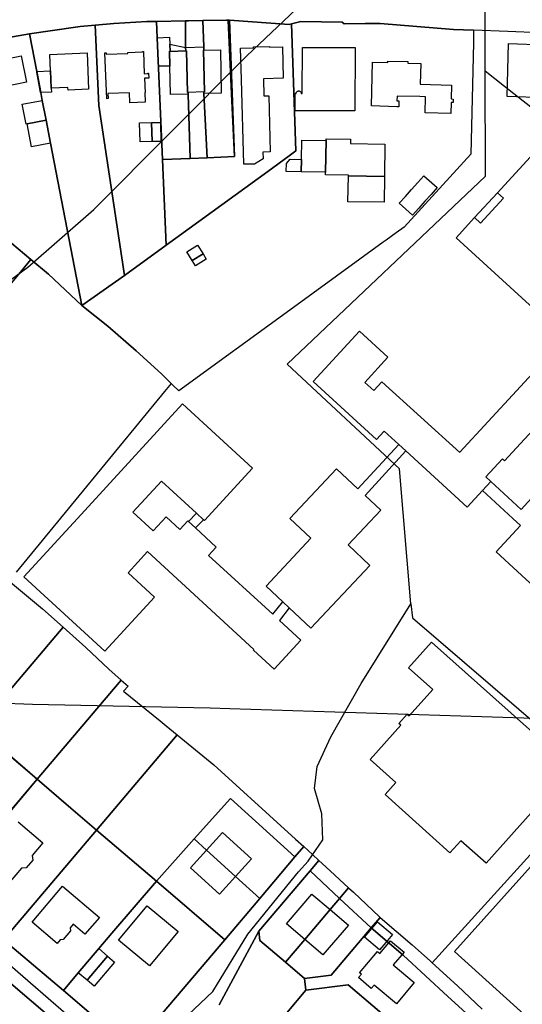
# Model space of a CAD drawing. Extents: x 577960 to 582939, y 6017202 to 6023066.
# Tile 88 of 217: x 579003 to 579150, y 6021199 to 6021488. Entities that reach past the tile are written whole.
import ezdxf

# ---------------------------------------------------------------- set-up
doc = ezdxf.new("R2010")
doc.units = 0
doc.header["$MEASUREMENT"] = 0
doc.linetypes.add('D', pattern=[0])
for name, color, linetype in [('LI__FLUR', 7, 'D'), ('LI__GEB', 7, 'Continuous'), ('LI__STRASSE', 7, 'Continuous')]:
    doc.layers.add(name, color=color, linetype=linetype)

msp = doc.modelspace()

# ---------------------------------------------------------------- linework, layer by layer
at = {"layer": 'LI__FLUR', "color": 8, "linetype": 'D', "true_color": 0x808080}
for p, q in [((579020.502, 6021485.697), (579011.706, 6021484.437)), ((579011.706, 6021484.437), (579020.502, 6021485.697)), ((579024.891, 6021486.106), (579020.502, 6021485.697)), ((579020.502, 6021485.697), (579024.891, 6021486.106)), ((579024.891, 6021486.106), (579030.348, 6021486.636)), ((579030.348, 6021486.636), (579024.891, 6021486.106)), ((579025.979, 6021462.566), (579024.891, 6021486.106)), ((579024.891, 6021486.106), (579025.979, 6021462.566)), ((579030.348, 6021486.636), (579040.035, 6021487.165)), ((579040.035, 6021487.165), (579030.348, 6021486.636)), ((579040.035, 6021487.165), (579042.872, 6021487.193)), ((579042.872, 6021487.193), (579040.035, 6021487.165)), ((579042.872, 6021487.193), (579051.39, 6021487.415)), ((579051.39, 6021487.415), (579042.872, 6021487.193)), ((579042.872, 6021487.193), (579043.079, 6021482.454)), ((579043.079, 6021482.454), (579042.872, 6021487.193)), ((579051.39, 6021487.415), (579051.38, 6021479.638)), ((579051.38, 6021479.638), (579051.39, 6021487.415)), ((579051.39, 6021487.415), (579052.2, 6021487.435)), ((579052.2, 6021487.435), (579051.39, 6021487.415)), ((579052.2, 6021487.435), (579056.448, 6021487.515)), ((579056.448, 6021487.515), (579052.2, 6021487.435)), ((579056.448, 6021487.515), (579063.376, 6021487.644)), ((579063.376, 6021487.644), (579056.448, 6021487.515)), ((579056.738, 6021479.798), (579056.448, 6021487.515)), ((579056.448, 6021487.515), (579056.738, 6021479.798)), ((579063.376, 6021487.644), (579063.866, 6021487.614)), ((579063.866, 6021487.614), (579063.376, 6021487.644)), ((579064.848, 6021466.033), (579063.866, 6021487.614)), ((579063.866, 6021487.614), (579064.256, 6021487.584)), ((579063.866, 6021487.614), (579064.848, 6021466.033)), ((579064.256, 6021487.584), (579063.866, 6021487.614)), ((579065.684, 6021447.67), (579064.256, 6021487.584)), ((579064.256, 6021487.584), (579081.745, 6021486.329)), ((579064.256, 6021487.584), (579065.684, 6021447.67)), ((579081.745, 6021486.329), (579064.256, 6021487.584)), ((579081.745, 6021486.329), (579082.389, 6021486.514)), ((579082.389, 6021486.514), (579081.745, 6021486.329)), ((579085.107, 6021487.224), (579082.389, 6021486.514)), ((579082.389, 6021486.514), (579085.107, 6021487.224)), ((579082.389, 6021486.514), (579083.717, 6021449.309)), ((579083.717, 6021449.309), (579082.389, 6021486.514)), ((579097.223, 6021486.984), (579085.107, 6021487.224)), ((579085.107, 6021487.224), (579097.223, 6021486.984)), ((579097.853, 6021486.514), (579097.223, 6021486.984)), ((579097.223, 6021486.984), (579097.853, 6021486.514)), ((579103.96, 6021486.574), (579097.853, 6021486.514)), ((579097.853, 6021486.514), (579103.96, 6021486.574)), ((579108.419, 6021486.623), (579103.96, 6021486.574)), ((579103.96, 6021486.574), (579108.419, 6021486.623)), ((579129.86, 6021484.893), (579108.419, 6021486.623)), ((579108.419, 6021486.623), (579129.86, 6021484.893)), ((578993.992, 6021481.559), (579005.618, 6021483.578)), ((579005.618, 6021483.578), (578993.992, 6021481.559)), ((579011.706, 6021484.437), (579005.618, 6021483.578)), ((579005.618, 6021483.578), (579011.706, 6021484.437)), ((579005.618, 6021483.578), (579007.747, 6021472.572)), ((579007.747, 6021472.572), (579005.618, 6021483.578)), ((579043.079, 6021482.454), (579044.635, 6021446.756)), ((579044.635, 6021446.756), (579043.079, 6021482.454)), ((579135.798, 6021484.663), (579129.86, 6021484.893)), ((579129.86, 6021484.893), (579135.798, 6021484.663)), ((579135.798, 6021484.663), (579135.718, 6021480.965)), ((579145.774, 6021484.283), (579135.798, 6021484.663)), ((579155.33, 6021483.913), (579145.774, 6021484.283)), ((579051.38, 6021479.638), (579051.4, 6021478.648)), ((579051.4, 6021478.648), (579051.38, 6021479.638)), ((579056.768, 6021478.818), (579056.738, 6021479.798)), ((579056.738, 6021479.798), (579056.768, 6021478.818)), ((579135.718, 6021480.965), (579135.007, 6021448.318)), ((579051.4, 6021478.648), (579051.6, 6021478.658)), ((579051.6, 6021478.658), (579051.4, 6021478.648)), ((579051.6, 6021478.658), (579051.9, 6021466.443)), ((579051.9, 6021466.443), (579051.6, 6021478.658)), ((579056.648, 6021478.808), (579056.768, 6021478.818)), ((579056.768, 6021478.818), (579056.648, 6021478.808)), ((579056.918, 6021466.603), (579056.648, 6021478.808)), ((579056.648, 6021478.808), (579056.918, 6021466.603)), ((579007.747, 6021472.572), (579008.936, 6021466.415)), ((579008.936, 6021466.415), (579007.747, 6021472.572)), ((579008.936, 6021466.415), (579009.376, 6021464.096)), ((579009.376, 6021464.096), (579008.936, 6021466.415)), ((579051.9, 6021466.443), (579052.1, 6021466.443)), ((579052.1, 6021466.443), (579051.9, 6021466.443)), ((579052.1, 6021466.443), (579052.099, 6021465.953)), ((579052.099, 6021465.953), (579052.1, 6021466.443)), ((579052.099, 6021465.953), (579052.709, 6021447.071)), ((579052.709, 6021447.071), (579052.099, 6021465.953)), ((579056.738, 6021466.093), (579056.728, 6021466.603)), ((579056.728, 6021466.603), (579056.918, 6021466.603)), ((579056.918, 6021466.603), (579056.728, 6021466.603)), ((579056.728, 6021466.603), (579056.738, 6021466.093)), ((579057.687, 6021447.301), (579056.738, 6021466.093)), ((579056.738, 6021466.093), (579057.687, 6021447.301)), ((579065.684, 6021447.67), (579064.848, 6021466.033)), ((579064.848, 6021466.033), (579065.684, 6021447.67)), ((579009.376, 6021464.096), (579010.505, 6021458.258)), ((579010.505, 6021458.258), (579009.376, 6021464.096)), ((579033.451, 6021412.752), (579025.979, 6021462.566)), ((579025.979, 6021462.566), (579033.451, 6021412.752)), ((579010.505, 6021458.258), (579011.804, 6021451.54)), ((579011.804, 6021451.54), (579010.505, 6021458.258)), ((579011.804, 6021451.54), (579020.979, 6021404.039)), ((579020.979, 6021404.039), (579011.804, 6021451.54)), ((579081.698, 6021447.84), (579075.459, 6021443.302)), ((579075.459, 6021443.302), (579081.698, 6021447.84)), ((579083.717, 6021449.309), (579081.698, 6021447.84)), ((579081.698, 6021447.84), (579083.717, 6021449.309)), ((579135.007, 6021448.318), (579115.404, 6021426.967)), ((579044.635, 6021446.756), (579052.709, 6021447.071)), ((579052.709, 6021447.071), (579044.635, 6021446.756)), ((579044.635, 6021446.756), (579045.728, 6021421.684)), ((579045.728, 6021421.684), (579044.635, 6021446.756)), ((579052.709, 6021447.071), (579057.687, 6021447.301)), ((579057.687, 6021447.301), (579052.709, 6021447.071)), ((579057.687, 6021447.301), (579065.684, 6021447.67)), ((579065.684, 6021447.67), (579057.687, 6021447.301)), ((579075.459, 6021443.302), (579045.728, 6021421.684)), ((579045.728, 6021421.684), (579075.459, 6021443.302)), ((578996.679, 6021425.301), (579005.976, 6021417.494)), ((579005.976, 6021417.494), (578996.679, 6021425.301)), ((579113.106, 6021425.296), (579110.196, 6021423.179)), ((579115.404, 6021426.967), (579113.106, 6021425.296)), ((579109.287, 6021422.518), (579081.964, 6021402.649)), ((579110.196, 6021423.179), (579109.287, 6021422.518)), ((579045.728, 6021421.684), (579033.451, 6021412.752)), ((579033.451, 6021412.752), (579045.728, 6021421.684)), ((579005.976, 6021417.494), (578991.39, 6021399.892)), ((578991.39, 6021399.892), (579005.976, 6021417.494)), ((579011.183, 6021413.186), (579005.976, 6021417.494)), ((579005.976, 6021417.494), (579011.183, 6021413.186)), ((579020.979, 6021404.039), (579011.183, 6021413.186)), ((579011.183, 6021413.186), (579020.979, 6021404.039)), ((579033.451, 6021412.752), (579020.979, 6021404.039)), ((579020.979, 6021404.039), (579033.451, 6021412.752)), ((579020.979, 6021404.039), (579028.546, 6021397.971)), ((579028.546, 6021397.971), (579020.979, 6021404.039)), ((579081.964, 6021402.649), (579049.398, 6021378.968)), ((579028.546, 6021397.971), (579036.843, 6021390.754)), ((579036.843, 6021390.754), (579028.546, 6021397.971)), ((579036.843, 6021390.754), (579044.32, 6021383.976)), ((579044.32, 6021383.976), (579036.843, 6021390.754)), ((579044.32, 6021383.976), (579047.139, 6021381.197)), ((579047.139, 6021381.197), (579044.32, 6021383.976)), ((579045.149, 6021378.768), (579001.694, 6021325.861)), ((579047.139, 6021381.197), (579045.149, 6021378.768)), ((579047.648, 6021380.695), (579047.139, 6021381.197)), ((579049.398, 6021378.968), (579047.648, 6021380.695)), ((579000.085, 6021322.942), (579009.436, 6021315.167)), ((579009.436, 6021315.167), (579015.486, 6021309.764)), ((579015.486, 6021309.764), (578994.262, 6021284.738)), ((578994.262, 6021284.738), (579015.486, 6021309.764)), ((579015.486, 6021309.764), (579022.112, 6021303.848)), ((579022.112, 6021303.848), (579028.921, 6021297.512)), ((579028.921, 6021297.512), (579032.526, 6021294.283)), ((579007.859, 6021265.225), (579031.879, 6021293.521)), ((579031.879, 6021293.521), (579007.859, 6021265.225)), ((579031.879, 6021293.521), (579032.526, 6021294.283)), ((579032.526, 6021294.283), (579031.879, 6021293.521)), ((579032.526, 6021294.283), (579034.506, 6021292.51)), ((579034.506, 6021292.51), (579033.192, 6021291.003)), ((579033.192, 6021291.003), (579043.917, 6021282.314)), ((579043.917, 6021282.314), (579045.726, 6021280.828)), ((579045.726, 6021280.828), (579048.928, 6021278.198)), ((578990.374, 6021280.154), (579007.859, 6021265.225)), ((579007.859, 6021265.225), (578990.374, 6021280.154)), ((579025.299, 6021250.335), (579048.928, 6021278.198)), ((579048.928, 6021278.198), (579025.299, 6021250.335)), ((579048.928, 6021278.198), (579059.613, 6021269.423)), ((579059.613, 6021269.423), (579083.621, 6021247.69)), ((579007.859, 6021265.225), (578980.559, 6021233.066)), ((578980.559, 6021233.066), (579007.859, 6021265.225)), ((579017.766, 6021256.728), (579007.859, 6021265.225)), ((579007.859, 6021265.225), (579017.766, 6021256.728)), ((579064.548, 6021259.545), (579053.872, 6021247.751)), ((579053.872, 6021247.751), (579064.548, 6021259.545)), ((579083.431, 6021242.462), (579064.548, 6021259.545)), ((579064.548, 6021259.545), (579083.431, 6021242.462)), ((579025.299, 6021250.335), (579017.766, 6021256.728)), ((579017.766, 6021256.728), (579025.299, 6021250.335)), ((578998.048, 6021218.201), (579025.299, 6021250.335)), ((579025.299, 6021250.335), (578998.048, 6021218.201)), ((579025.299, 6021250.335), (579042.845, 6021235.354)), ((579042.845, 6021235.354), (579025.299, 6021250.335)), ((579053.872, 6021247.751), (579042.845, 6021235.354)), ((579042.845, 6021235.354), (579053.872, 6021247.751)), ((579057.511, 6021244.452), (579053.872, 6021247.751)), ((579053.872, 6021247.751), (579057.511, 6021244.452)), ((579083.621, 6021247.69), (579086.01, 6021245.5)), ((579066.017, 6021236.755), (579057.511, 6021244.452)), ((579057.511, 6021244.452), (579066.017, 6021236.755)), ((579083.431, 6021242.462), (579086.01, 6021245.5)), ((579086.01, 6021245.5), (579083.431, 6021242.462)), ((579086.01, 6021245.5), (579088.588, 6021243.137)), ((579088.588, 6021243.137), (579090.438, 6021241.442)), ((579123.685, 6021211.403), (579153.304, 6021244.119)), ((579073.124, 6021230.327), (579083.431, 6021242.462)), ((579083.431, 6021242.462), (579073.124, 6021230.327)), ((579087.849, 6021238.393), (579090.438, 6021241.442)), ((579090.438, 6021241.442), (579087.849, 6021238.393)), ((579090.438, 6021241.442), (579092.457, 6021239.583)), ((579072.884, 6021220.761), (579087.849, 6021238.393)), ((579087.849, 6021238.393), (579072.884, 6021220.761)), ((579087.849, 6021238.393), (579096.525, 6021230.326)), ((579096.525, 6021230.326), (579087.849, 6021238.393)), ((579092.457, 6021239.583), (579099.145, 6021233.415)), ((579029.76, 6021220.172), (579042.845, 6021235.354)), ((579042.845, 6021235.354), (579029.76, 6021220.172)), ((579042.845, 6021235.354), (579062.838, 6021218.212)), ((579062.838, 6021218.212), (579042.845, 6021235.354)), ((579073.124, 6021230.327), (579066.017, 6021236.755)), ((579066.017, 6021236.755), (579073.124, 6021230.327)), ((579099.145, 6021233.415), (579096.525, 6021230.326)), ((579096.525, 6021230.326), (579099.145, 6021233.415)), ((579099.145, 6021233.415), (579100.544, 6021232.125)), ((579100.544, 6021232.125), (579108.191, 6021224.928)), ((579062.838, 6021218.212), (579073.124, 6021230.327)), ((579073.124, 6021230.327), (579062.838, 6021218.212)), ((579096.525, 6021230.326), (579093.746, 6021227.058)), ((579093.746, 6021227.058), (579096.525, 6021230.326)), ((579105.812, 6021221.709), (579096.525, 6021230.326)), ((579096.525, 6021230.326), (579105.812, 6021221.709)), ((579093.726, 6021227.048), (579086.319, 6021218.311)), ((579086.319, 6021218.311), (579093.726, 6021227.048)), ((579093.746, 6021227.058), (579093.726, 6021227.048)), ((579093.726, 6021227.048), (579093.746, 6021227.058)), ((579105.812, 6021221.709), (579108.391, 6021224.758)), ((579108.391, 6021224.758), (579105.812, 6021221.709)), ((579108.191, 6021224.928), (579108.391, 6021224.758)), ((579108.391, 6021224.758), (579117.747, 6021216.731)), ((579025.911, 6021215.634), (579029.76, 6021220.172)), ((579029.76, 6021220.172), (579025.911, 6021215.634)), ((579072.884, 6021220.761), (579061.258, 6021199.17)), ((579061.258, 6021199.17), (579072.884, 6021220.761)), ((579073.124, 6021217.952), (579072.884, 6021220.761)), ((579072.884, 6021220.761), (579073.124, 6021217.952)), ((579105.812, 6021221.709), (579094.056, 6021207.855)), ((579094.056, 6021207.855), (579105.812, 6021221.709)), ((579115.098, 6021213.722), (579105.812, 6021221.709)), ((579105.812, 6021221.709), (579115.098, 6021213.722)), ((578998.048, 6021218.201), (579015.582, 6021203.298)), ((579015.582, 6021203.298), (578998.048, 6021218.201)), ((579039.066, 6021190.214), (579062.838, 6021218.212)), ((579062.838, 6021218.212), (579039.066, 6021190.214)), ((579080.611, 6021211.594), (579073.124, 6021217.952)), ((579073.124, 6021217.952), (579080.611, 6021211.594)), ((579086.319, 6021218.311), (579080.611, 6021211.594)), ((579080.611, 6021211.594), (579086.319, 6021218.311)), ((579019.903, 6021208.547), (579025.911, 6021215.634)), ((579025.911, 6021215.634), (579019.903, 6021208.547)), ((579117.747, 6021216.731), (579123.105, 6021211.923)), ((579080.611, 6021211.594), (579086.199, 6021206.846)), ((579086.199, 6021206.846), (579080.611, 6021211.594)), ((579128.263, 6021201.627), (579115.098, 6021213.722)), ((579115.098, 6021213.722), (579128.263, 6021201.627)), ((579123.105, 6021211.923), (579123.685, 6021211.403)), ((579123.685, 6021211.403), (579131.102, 6021204.675)), ((579131.102, 6021204.675), (579123.685, 6021211.403)), ((579015.582, 6021203.298), (579019.903, 6021208.547)), ((579019.903, 6021208.547), (579015.582, 6021203.298)), ((579023.341, 6021185.626), (578996.642, 6021208.328)), ((578996.642, 6021208.328), (579023.341, 6021185.626)), ((579094.056, 6021207.855), (579086.199, 6021206.846)), ((579086.199, 6021206.846), (579094.056, 6021207.855)), ((579086.199, 6021206.846), (579086.578, 6021203.417)), ((579086.578, 6021203.417), (579086.199, 6021206.846)), ((579015.582, 6021203.298), (579024.381, 6021195.782)), ((579024.381, 6021195.782), (579015.582, 6021203.298)), ((579081.02, 6021196.82), (579086.578, 6021203.417)), ((579086.578, 6021203.417), (579081.02, 6021196.82)), ((579086.578, 6021203.417), (579098.994, 6021205.026)), ((579098.994, 6021205.026), (579086.578, 6021203.417)), ((579098.994, 6021205.026), (579117.406, 6021189.382)), ((579117.406, 6021189.382), (579098.994, 6021205.026)), ((579131.102, 6021204.675), (579138.289, 6021197.878)), ((579138.289, 6021197.878), (579131.102, 6021204.675)), ((579135.63, 6021194.869), (579128.263, 6021201.627)), ((579128.263, 6021201.627), (579135.63, 6021194.869))]:
    msp.add_line(p, q, dxfattribs=at)
at = {"layer": 'LI__GEB', "color": 5, "linetype": 'D', "true_color": 0x0100ff}
for p, q in [((579043.079, 6021482.454), (579046.674, 6021482.598)), ((579043.41, 6021474.158), (579043.079, 6021482.454)), ((579046.674, 6021482.598), (579046.755, 6021480.557)), ((579046.755, 6021480.557), (579046.839, 6021478.466)), ((579046.755, 6021480.557), (579051.38, 6021479.638)), ((579046.839, 6021478.466), (579046.755, 6021480.557)), ((579051.38, 6021479.638), (579051.4, 6021478.648)), ((579046.839, 6021478.466), (579046.643, 6021478.488)), ((579046.643, 6021478.488), (579046.761, 6021474.17)), ((579051.4, 6021478.648), (579046.839, 6021478.466)), ((579046.761, 6021474.17), (579043.41, 6021474.158)), ((579041.383, 6021457.587), (579044.022, 6021457.647)), ((579041.553, 6021452.009), (579041.383, 6021457.587)), ((579044.022, 6021457.647), (579044.152, 6021452.069)), ((579044.152, 6021452.069), (579041.553, 6021452.009)), ((579136.066, 6021429.755), (579142.764, 6021437.062)), ((579142.764, 6021437.062), (579144.553, 6021435.423)), ((579144.553, 6021435.423), (579137.856, 6021428.116)), ((579137.856, 6021428.116), (579136.066, 6021429.755)), ((579053.335, 6021417.178), (579056.484, 6021419.126)), ((579056.484, 6021419.126), (579057.423, 6021417.61)), ((579054.273, 6021415.661), (579053.335, 6021417.178)), ((579057.423, 6021417.61), (579054.273, 6021415.661)), ((579052.229, 6021340.756), (579054.532, 6021343.174)), ((579056.616, 6021341.26), (579054.312, 6021338.842)), ((579054.532, 6021343.174), (579056.616, 6021341.26)), ((579054.312, 6021338.842), (579052.229, 6021340.756)), ((579103.792, 6021219.01), (579107.611, 6021223.489)), ((579107.611, 6021223.489), (579112.059, 6021219.72)), ((579108.201, 6021215.292), (579103.792, 6021219.01)), ((579110.07, 6021217.441), (579108.201, 6021215.292)), ((579112.059, 6021219.72), (579110.07, 6021217.441)), ((579022.532, 6021206.318), (579028.53, 6021213.405)), ((579030.58, 6021211.676), (579024.582, 6021204.589)), ((579028.53, 6021213.405), (579030.58, 6021211.676)), ((579024.582, 6021204.589), (579022.532, 6021206.318))]:
    msp.add_line(p, q, dxfattribs=at)
at = {"layer": 'LI__GEB', "color": 5, "linetype": 'D', "true_color": 0x0000ff}
for p, q in [((579051.38, 6021479.638), (579056.738, 6021479.798)), ((579051.4, 6021478.648), (579051.38, 6021479.638)), ((579056.738, 6021479.798), (579056.768, 6021478.818)), ((579067.517, 6021479.433), (579071.293, 6021479.532)), ((579071.293, 6021479.787), (579075.933, 6021479.896)), ((579071.293, 6021479.532), (579071.293, 6021479.787)), ((579075.933, 6021479.896), (579075.938, 6021479.679)), ((579075.938, 6021479.679), (579079.743, 6021479.763)), ((579079.743, 6021479.763), (579079.945, 6021470.563)), ((579085.568, 6021466.111), (579085.595, 6021479.596)), ((579085.595, 6021479.596), (579101.049, 6021479.566)), ((579101.049, 6021479.566), (579101.013, 6021461.012)), ((579145.584, 6021465.211), (579146.044, 6021480.725)), ((579146.044, 6021480.725), (579161.578, 6021480.264)), ((578993.402, 6021475.082), (579003.169, 6021477.131)), ((579003.169, 6021477.131), (579004.768, 6021469.474)), ((579011.635, 6021477.54), (579022.521, 6021477.98)), ((579011.825, 6021472.732), (579011.635, 6021477.54)), ((579022.521, 6021477.98), (579022.941, 6021467.344)), ((579027.749, 6021478.009), (579028.089, 6021478.019)), ((579028.279, 6021464.585), (579027.749, 6021478.009)), ((579028.089, 6021478.019), (579028.099, 6021477.62)), ((579028.099, 6021477.62), (579034.487, 6021477.829)), ((579034.477, 6021478.129), (579038.765, 6021478.279)), ((579034.487, 6021477.829), (579034.477, 6021478.129)), ((579038.755, 6021478.399), (579039.045, 6021478.409)), ((579038.765, 6021478.279), (579038.755, 6021478.399)), ((579039.045, 6021478.409), (579039.285, 6021471.901)), ((579046.761, 6021474.17), (579046.643, 6021478.488)), ((579046.643, 6021478.488), (579046.839, 6021478.466)), ((579046.839, 6021478.466), (579051.4, 6021478.648)), ((579051.6, 6021478.658), (579051.4, 6021478.648)), ((579051.4, 6021478.648), (579051.6, 6021478.658)), ((579051.9, 6021466.443), (579051.6, 6021478.658)), ((579051.6, 6021478.658), (579051.9, 6021466.443)), ((579056.768, 6021478.818), (579056.648, 6021478.808)), ((579056.648, 6021478.808), (579056.768, 6021478.818)), ((579056.648, 6021478.808), (579056.918, 6021466.603)), ((579056.918, 6021466.603), (579056.648, 6021478.808)), ((579056.768, 6021478.818), (579061.587, 6021478.913)), ((579061.587, 6021478.913), (579061.836, 6021466.193)), ((579067.759, 6021470.251), (579067.517, 6021479.433)), ((579046.991, 6021465.813), (579046.761, 6021474.17)), ((579105.856, 6021462.455), (579106.201, 6021475.268)), ((579106.201, 6021475.268), (579110.666, 6021475.148)), ((579110.666, 6021475.148), (579110.678, 6021475.611)), ((579110.678, 6021475.611), (579116.515, 6021475.454)), ((579116.515, 6021475.454), (579116.495, 6021475)), ((579116.495, 6021475), (579120.326, 6021474.896)), ((579120.326, 6021474.896), (579120.162, 6021468.839)), ((579007.747, 6021472.572), (579011.825, 6021472.732)), ((579007.757, 6021472.332), (579007.747, 6021472.572)), ((579007.827, 6021472.332), (579007.757, 6021472.332)), ((579008.376, 6021469.094), (579007.827, 6021472.332)), ((579012.025, 6021467.694), (579011.825, 6021472.732)), ((579011.825, 6021472.732), (579012.025, 6021467.694)), ((579039.285, 6021471.901), (579040.284, 6021471.931)), ((579040.274, 6021472.101), (579040.514, 6021472.111)), ((579040.284, 6021471.931), (579040.274, 6021472.101)), ((579040.514, 6021472.111), (579040.574, 6021470.632)), ((579004.768, 6021469.474), (578995.011, 6021467.425)), ((579008.836, 6021466.415), (579008.376, 6021469.094)), ((579040.574, 6021470.632), (579039.335, 6021470.582)), ((579039.335, 6021470.582), (579039.484, 6021466.434)), ((579068.414, 6021445.371), (579067.759, 6021470.251)), ((579079.945, 6021470.563), (579074.166, 6021470.437)), ((579074.166, 6021470.437), (579074.276, 6021465.421)), ((579120.162, 6021468.839), (579129.34, 6021468.591)), ((579129.34, 6021468.591), (579129.23, 6021464.515)), ((579012.065, 6021466.534), (579008.836, 6021466.415)), ((579016.913, 6021467.884), (579012.025, 6021467.694)), ((579012.025, 6021467.694), (579012.065, 6021466.534)), ((579016.943, 6021467.104), (579016.913, 6021467.884)), ((579022.941, 6021467.344), (579016.943, 6021467.104)), ((579034.986, 6021466.304), (579028.608, 6021466.094)), ((579028.608, 6021466.094), (579028.638, 6021464.605)), ((579035.056, 6021463.425), (579034.986, 6021466.304)), ((579039.484, 6021466.434), (579039.424, 6021466.434)), ((579039.424, 6021466.434), (579039.504, 6021463.545)), ((579052.099, 6021465.953), (579046.991, 6021465.813)), ((579052.1, 6021466.443), (579051.9, 6021466.443)), ((579051.9, 6021466.443), (579052.1, 6021466.443)), ((579052.1, 6021466.443), (579052.099, 6021465.953)), ((579056.728, 6021466.603), (579052.1, 6021466.443)), ((579056.918, 6021466.603), (579056.728, 6021466.603)), ((579056.738, 6021466.093), (579056.728, 6021466.603)), ((579056.728, 6021466.603), (579056.918, 6021466.603)), ((579061.836, 6021466.193), (579056.738, 6021466.093)), ((579074.276, 6021465.421), (579075.754, 6021465.453)), ((579075.754, 6021465.453), (579076.115, 6021449.003)), ((579083.512, 6021461.046), (579083.522, 6021466.111)), ((579083.522, 6021466.111), (579083.767, 6021466.111)), ((579083.767, 6021466.111), (579083.771, 6021466.177)), ((579083.771, 6021466.177), (579083.78, 6021466.242)), ((579083.78, 6021466.242), (579083.795, 6021466.306)), ((579083.795, 6021466.306), (579083.815, 6021466.368)), ((579083.815, 6021466.368), (579083.841, 6021466.429)), ((579083.841, 6021466.429), (579083.872, 6021466.487)), ((579083.872, 6021466.487), (579083.907, 6021466.542)), ((579083.907, 6021466.542), (579083.948, 6021466.594)), ((579083.948, 6021466.594), (579083.992, 6021466.642)), ((579083.992, 6021466.642), (579084.041, 6021466.686)), ((579084.041, 6021466.686), (579084.093, 6021466.726)), ((579084.093, 6021466.726), (579084.149, 6021466.761)), ((579084.149, 6021466.761), (579084.207, 6021466.791)), ((579084.207, 6021466.791), (579084.268, 6021466.816)), ((579084.268, 6021466.816), (579084.331, 6021466.836)), ((579084.331, 6021466.836), (579084.395, 6021466.85)), ((579084.395, 6021466.85), (579084.46, 6021466.859)), ((579084.46, 6021466.859), (579084.526, 6021466.862)), ((579084.526, 6021466.862), (579084.592, 6021466.859)), ((579084.592, 6021466.859), (579084.657, 6021466.851)), ((579084.657, 6021466.851), (579084.72, 6021466.835)), ((579084.72, 6021466.835), (579084.781, 6021466.814)), ((579084.781, 6021466.814), (579084.841, 6021466.788)), ((579084.841, 6021466.788), (579084.898, 6021466.757)), ((579084.898, 6021466.757), (579084.952, 6021466.722)), ((579084.952, 6021466.722), (579085.002, 6021466.682)), ((579085.002, 6021466.682), (579085.05, 6021466.637)), ((579085.05, 6021466.637), (579085.093, 6021466.589)), ((579085.093, 6021466.589), (579085.132, 6021466.537)), ((579085.132, 6021466.537), (579085.167, 6021466.482)), ((579085.167, 6021466.482), (579085.196, 6021466.425)), ((579085.196, 6021466.425), (579085.221, 6021466.365)), ((579085.221, 6021466.365), (579085.241, 6021466.303)), ((579085.241, 6021466.303), (579085.255, 6021466.24)), ((579085.255, 6021466.24), (579085.264, 6021466.176)), ((579085.264, 6021466.176), (579085.267, 6021466.111)), ((579085.267, 6021466.111), (579085.568, 6021466.111)), ((579113.355, 6021465.38), (579113.317, 6021463.95)), ((579120.063, 6021465.2), (579113.355, 6021465.38)), ((579121.676, 6021465.156), (579120.063, 6021465.2)), ((579121.55, 6021460.48), (579121.676, 6021465.156)), ((579157.069, 6021464.871), (579145.584, 6021465.211)), ((579003.518, 6021462.966), (579009.376, 6021464.096)), ((579004.637, 6021457.128), (579003.518, 6021462.966)), ((579009.376, 6021464.096), (579010.505, 6021458.258)), ((579028.638, 6021464.605), (579028.279, 6021464.585)), ((579039.504, 6021463.545), (579035.056, 6021463.425)), ((579113.276, 6021462.255), (579105.856, 6021462.455)), ((579113.868, 6021462.239), (579113.276, 6021462.255)), ((579113.317, 6021463.95), (579113.914, 6021463.934)), ((579113.914, 6021463.934), (579113.868, 6021462.239)), ((579129.203, 6021463.485), (579129.117, 6021460.276)), ((579129.781, 6021463.469), (579129.203, 6021463.485)), ((579129.23, 6021464.515), (579129.809, 6021464.499)), ((579129.809, 6021464.499), (579129.781, 6021463.469)), ((579085.557, 6021461.042), (579083.512, 6021461.046)), ((579101.013, 6021461.012), (579085.557, 6021461.042)), ((579129.117, 6021460.276), (579121.55, 6021460.48)), ((579004.957, 6021457.188), (579004.637, 6021457.128)), ((579004.957, 6021457.188), (579010.505, 6021458.258)), ((579010.505, 6021458.258), (579004.957, 6021457.188)), ((579006.247, 6021450.471), (579004.957, 6021457.188)), ((579010.505, 6021458.258), (579011.804, 6021451.54)), ((579037.885, 6021457.507), (579041.383, 6021457.587)), ((579038.074, 6021451.969), (579037.885, 6021457.507)), ((579041.383, 6021457.587), (579041.553, 6021452.009)), ((579142.764, 6021437.062), (579158.728, 6021454.455)), ((579011.804, 6021451.54), (579006.247, 6021450.471)), ((579041.553, 6021452.009), (579038.074, 6021451.969)), ((579085.323, 6021446.81), (579085.409, 6021452.428)), ((579085.409, 6021452.428), (579092.533, 6021452.318)), ((579092.39, 6021443.042), (579092.533, 6021452.318)), ((579092.533, 6021452.318), (579092.39, 6021443.042)), ((579092.533, 6021452.318), (579092.541, 6021452.847)), ((579092.541, 6021452.847), (579099.736, 6021452.736)), ((579099.736, 6021452.736), (579099.716, 6021451.46)), ((579099.716, 6021451.46), (579109.795, 6021451.305)), ((579109.795, 6021451.305), (579109.649, 6021441.815)), ((579076.115, 6021449.003), (579074.034, 6021448.957)), ((579074.034, 6021448.957), (579074.077, 6021446.98)), ((579071.55, 6021445.453), (579068.414, 6021445.371)), ((579074.077, 6021446.98), (579071.55, 6021445.453)), ((579080.889, 6021443.219), (579080.926, 6021445.621)), ((579080.926, 6021445.621), (579082.057, 6021446.86)), ((579082.057, 6021446.86), (579085.323, 6021446.81)), ((579085.323, 6021446.81), (579085.266, 6021443.152)), ((579085.266, 6021443.152), (579085.323, 6021446.81)), ((579085.266, 6021443.152), (579080.889, 6021443.219)), ((579092.39, 6021443.042), (579085.266, 6021443.152)), ((579092.379, 6021442.318), (579092.39, 6021443.042)), ((579099.081, 6021442.215), (579092.379, 6021442.318)), ((579099.079, 6021441.978), (579099.081, 6021442.215)), ((579119.394, 6021440.03), (579121.183, 6021442.04)), ((579121.183, 6021442.04), (579125.091, 6021438.562)), ((579098.963, 6021434.396), (579099.079, 6021441.978)), ((579109.649, 6021441.815), (579099.079, 6021441.978)), ((579099.079, 6021441.978), (579109.649, 6021441.815)), ((579109.708, 6021441.581), (579109.596, 6021434.233)), ((579109.649, 6021441.815), (579109.646, 6021441.582)), ((579109.646, 6021441.582), (579109.708, 6021441.581)), ((579117.591, 6021438.004), (579119.394, 6021440.03)), ((579115.793, 6021435.984), (579117.591, 6021438.004)), ((579123.303, 6021436.552), (579121.5, 6021434.526)), ((579125.091, 6021438.562), (579123.303, 6021436.552)), ((579144.553, 6021435.423), (579142.764, 6021437.062)), ((579109.596, 6021434.233), (579098.963, 6021434.396)), ((579113.996, 6021433.963), (579115.793, 6021435.984)), ((579117.904, 6021430.485), (579113.996, 6021433.963)), ((579121.5, 6021434.526), (579119.702, 6021432.506)), ((579137.856, 6021428.116), (579144.553, 6021435.423)), ((579119.702, 6021432.506), (579117.904, 6021430.485)), ((579130.668, 6021423.878), (579136.066, 6021429.755)), ((579136.066, 6021429.755), (579137.856, 6021428.116)), ((579155.548, 6021401.036), (579130.668, 6021423.878)), ((579051.745, 6021419.748), (579054.894, 6021421.697)), ((579053.335, 6021417.178), (579051.745, 6021419.748)), ((579056.484, 6021419.126), (579053.335, 6021417.178)), ((579054.894, 6021421.697), (579056.484, 6021419.126)), ((579187.106, 6021404.534), (579144.881, 6021358.533)), ((579131.796, 6021361.003), (579167.413, 6021399.726)), ((579088.763, 6021381.746), (579102.328, 6021396.53)), ((579102.328, 6021396.53), (579110.655, 6021388.892)), ((579110.655, 6021388.892), (579103.887, 6021381.496)), ((579107.305, 6021364.712), (579088.763, 6021381.746)), ((579103.887, 6021381.496), (579106.536, 6021379.086)), ((579106.536, 6021379.086), (579108.845, 6021381.635)), ((579108.845, 6021381.635), (579131.766, 6021360.963)), ((579020.731, 6021342.763), (579050.497, 6021375.16)), ((579050.497, 6021375.16), (579070.962, 6021356.357)), ((579109.605, 6021367.221), (579107.305, 6021364.712)), ((579113.843, 6021363.322), (579109.605, 6021367.221)), ((579101.897, 6021350.308), (579113.843, 6021363.322)), ((579115.942, 6021361.393), (579103.976, 6021348.369)), ((579113.843, 6021363.322), (579115.942, 6021361.393)), ((579115.942, 6021361.393), (579113.843, 6021363.322)), ((579133.905, 6021344.889), (579115.942, 6021361.393)), ((579131.766, 6021360.963), (579131.796, 6021361.003)), ((579144.231, 6021359.133), (579139.353, 6021353.825)), ((579144.881, 6021358.533), (579144.231, 6021359.133)), ((579070.962, 6021356.357), (579056.873, 6021341.023)), ((579081.934, 6021341.612), (579095.59, 6021356.206)), ((579095.59, 6021356.206), (579101.897, 6021350.308)), ((579139.353, 6021353.825), (579140.852, 6021352.446)), ((579044.326, 6021352.551), (579035.936, 6021343.427)), ((579054.532, 6021343.174), (579044.326, 6021352.551)), ((579138.403, 6021349.787), (579133.905, 6021344.889)), ((579138.403, 6021349.787), (579140.852, 6021352.446)), ((579140.852, 6021352.446), (579138.403, 6021349.787)), ((579147.28, 6021341.63), (579138.403, 6021349.787)), ((579140.852, 6021352.446), (579149.719, 6021344.279)), ((579149.719, 6021344.279), (579154.737, 6021349.747)), ((579103.976, 6021348.369), (579108.574, 6021344.06)), ((579108.574, 6021344.06), (579098.988, 6021333.865)), ((579003.961, 6021324.511), (579020.731, 6021342.763)), ((579035.936, 6021343.427), (579041.847, 6021337.996)), ((579041.847, 6021337.996), (579045.648, 6021342.133)), ((579045.648, 6021342.133), (579049.696, 6021338.413)), ((579056.616, 6021341.26), (579054.532, 6021343.174)), ((579056.873, 6021341.023), (579056.616, 6021341.26)), ((579088.112, 6021335.844), (579081.934, 6021341.612)), ((579149.519, 6021339.571), (579147.28, 6021341.63)), ((579049.696, 6021338.413), (579052.023, 6021340.945)), ((579052.023, 6021340.945), (579052.229, 6021340.756)), ((579052.229, 6021340.756), (579054.312, 6021338.842)), ((579054.312, 6021338.842), (579060.386, 6021333.262)), ((579142.381, 6021331.804), (579149.519, 6021339.571)), ((579074.966, 6021321.74), (579088.112, 6021335.844)), ((579060.386, 6021333.262), (579058.12, 6021330.796)), ((579098.988, 6021333.865), (579105.345, 6021327.887)), ((579040.218, 6021331.9), (579034.528, 6021325.71)), ((579071.415, 6021303.208), (579040.218, 6021331.9)), ((579058.12, 6021330.796), (579076.897, 6021313.555)), ((579156.066, 6021319.239), (579142.381, 6021331.804)), ((579105.345, 6021327.887), (579088.081, 6021309.525)), ((579027.688, 6021302.715), (579003.961, 6021324.511)), ((579034.528, 6021325.71), (579042.278, 6021318.586)), ((579079.844, 6021317.192), (579074.966, 6021321.74)), ((579042.278, 6021318.586), (579027.688, 6021302.715)), ((579076.897, 6021313.555), (579079.844, 6021317.192)), ((579081.744, 6021315.423), (579078.908, 6021311.709)), ((579081.744, 6021315.423), (579079.844, 6021317.192)), ((579079.844, 6021317.192), (579081.744, 6021315.423)), ((579088.081, 6021309.525), (579081.744, 6021315.423)), ((579078.908, 6021311.709), (579085.13, 6021305.996)), ((579085.13, 6021305.996), (579077.3, 6021297.483)), ((579116.7, 6021297.849), (579123.467, 6021305.425)), ((579123.467, 6021305.425), (579160.722, 6021272.157)), ((579071.26, 6021303.039), (579071.415, 6021303.208)), ((579077.3, 6021297.483), (579071.26, 6021303.039)), ((579123.817, 6021291.491), (579116.7, 6021297.849)), ((579116.909, 6021283.754), (579123.817, 6021291.491)), ((579113.85, 6021281.545), (579116.32, 6021284.284)), ((579116.32, 6021284.284), (579116.909, 6021283.754)), ((579105.463, 6021271.04), (579114.43, 6021281.025)), ((579114.43, 6021281.025), (579113.85, 6021281.545)), ((579113.04, 6021264.232), (579105.463, 6021271.04)), ((579109.871, 6021260.714), (579113.04, 6021264.232)), ((579128.864, 6021243.66), (579109.871, 6021260.714)), ((579155.074, 6021258.143), (579139.45, 6021240.601)), ((579002.302, 6021252.76), (579009.569, 6021246.602)), ((579057.511, 6021244.452), (579062.219, 6021249.66)), ((579062.219, 6021249.66), (579070.715, 6021241.942)), ((579009.569, 6021246.602), (579006.43, 6021242.904)), ((579132.043, 6021247.208), (579128.864, 6021243.66)), ((579139.45, 6021240.601), (579132.043, 6021247.208)), ((579052.792, 6021239.244), (579057.511, 6021244.452)), ((579057.511, 6021244.452), (579066.017, 6021236.755)), ((579066.017, 6021236.755), (579057.511, 6021244.452)), ((579006.56, 6021241.554), (579004.61, 6021239.245)), ((579006.43, 6021242.904), (579006.56, 6021241.554)), ((579070.715, 6021241.942), (579066.017, 6021236.755)), ((579130.172, 6021214.771), (579155.144, 6021242.45)), ((579003.241, 6021239.136), (579000.002, 6021235.317)), ((579004.61, 6021239.245), (579003.241, 6021239.136)), ((579061.289, 6021231.527), (579052.792, 6021239.244)), ((579066.017, 6021236.755), (579061.289, 6021231.527)), ((579006.369, 6021223.312), (579015.276, 6021233.877)), ((579015.276, 6021233.877), (579026.102, 6021224.741)), ((579080.981, 6021222.85), (579088.399, 6021231.586)), ((579088.399, 6021231.586), (579093.746, 6021227.058)), ((579031.739, 6021218.083), (579040.147, 6021228.179)), ((579040.147, 6021228.179), (579049.163, 6021220.671)), ((579093.726, 6021227.048), (579086.319, 6021218.311)), ((579086.319, 6021218.311), (579093.726, 6021227.048)), ((579093.746, 6021227.058), (579093.726, 6021227.048)), ((579093.726, 6021227.048), (579093.746, 6021227.058)), ((579093.746, 6021227.058), (579099.074, 6021222.509)), ((579013.696, 6021217.154), (579006.369, 6021223.312)), ((579026.102, 6021224.741), (579021.893, 6021219.803)), ((579086.319, 6021218.311), (579080.981, 6021222.85)), ((579017.635, 6021220.812), (579015.505, 6021218.263)), ((579018.415, 6021222.732), (579017.545, 6021221.702)), ((579017.545, 6021221.702), (579017.635, 6021220.812)), ((579021.893, 6021219.803), (579018.415, 6021222.732)), ((579049.163, 6021220.671), (579040.756, 6021210.576)), ((579099.074, 6021222.509), (579091.627, 6021213.773)), ((579014.606, 6021218.204), (579013.696, 6021217.154)), ((579015.505, 6021218.263), (579014.606, 6021218.204)), ((579040.756, 6021210.576), (579031.739, 6021218.083)), ((579091.627, 6021213.773), (579086.319, 6021218.311)), ((579108.281, 6021214.192), (579111.439, 6021217.911)), ((579111.439, 6021217.911), (579115.388, 6021214.562)), ((579019.903, 6021208.547), (579025.911, 6021215.634)), ((579025.911, 6021215.634), (579028.53, 6021213.405)), ((579102.393, 6021208.545), (579107.631, 6021214.742)), ((579107.631, 6021214.742), (579108.281, 6021214.192)), ((579115.388, 6021214.562), (579112.239, 6021210.853)), ((579167.277, 6021181.304), (579130.172, 6021214.771)), ((579028.53, 6021213.405), (579022.532, 6021206.318)), ((579022.532, 6021206.318), (579019.903, 6021208.547)), ((579102.902, 6021208.125), (579102.393, 6021208.545)), ((579112.239, 6021210.853), (579118.406, 6021205.635)), ((579102.053, 6021207.135), (579102.902, 6021208.125)), ((579105.791, 6021203.956), (579102.053, 6021207.135)), ((579118.406, 6021205.635), (579113.148, 6021199.418)), ((579106.641, 6021204.946), (579105.791, 6021203.956)), ((579113.148, 6021199.418), (579106.641, 6021204.946))]:
    msp.add_line(p, q, dxfattribs=at)
at = {"layer": 'LI__STRASSE', "color": 251, "linetype": 'D', "true_color": 0x646464}
for p, q in [((579069.331, 6021477.15), (579103.02, 6021509.036)), ((579024.447, 6021432.169), (579069.331, 6021477.15)), ((579005.153, 6021415.277), (579024.447, 6021432.169)), ((578981.062, 6021397.484), (579005.153, 6021415.277)), ((578980.521, 6021288.181), (579006.549, 6021287.229)), ((579006.549, 6021287.229), (579053.832, 6021286.228)), ((579053.832, 6021286.228), (579058.593, 6021286.115)), ((579058.593, 6021286.115), (579064.358, 6021285.977)), ((579064.358, 6021285.977), (579200.656, 6021281.575))]:
    msp.add_line(p, q, dxfattribs=at)
at = {"layer": 'LI__STRASSE', "color": 251, "linetype": 'D', "true_color": 0x656464}
for p, q in [((579139.172, 6021472.643), (579139.18, 6021491.458)), ((579139.306, 6021441.928), (579139.172, 6021472.643)), ((579144.82, 6021468.121), (579139.172, 6021472.643)), ((579195.785, 6021428.119), (579144.82, 6021468.121)), ((579081.146, 6021386.844), (579139.306, 6021441.928)), ((579114.102, 6021356.197), (579081.146, 6021386.844)), ((579117.368, 6021316.637), (579114.102, 6021356.197)), ((579102.814, 6021293.236), (579117.368, 6021316.637)), ((579117.368, 6021316.637), (579117.881, 6021312.535)), ((579117.881, 6021312.535), (579165.461, 6021271.558)), ((579093.964, 6021277.636), (579102.814, 6021293.236)), ((579089.914, 6021268.936), (579093.964, 6021277.636)), ((579089.164, 6021262.485), (579089.914, 6021268.936)), ((579091.264, 6021255.135), (579089.164, 6021262.485)), ((579091.564, 6021247.485), (579091.264, 6021255.135)), ((579087.298, 6021241.252), (579091.564, 6021247.485)), ((578959.477, 6021245.774), (579035.088, 6021180.342)), ((579084.478, 6021238.07), (579087.298, 6021241.252)), ((579069.594, 6021219.806), (579084.478, 6021238.07)), ((579059.402, 6021203.029), (579069.594, 6021219.806)), ((579035.088, 6021180.342), (579059.402, 6021203.029))]:
    msp.add_line(p, q, dxfattribs=at)

doc.saveas('drawing.dxf')
